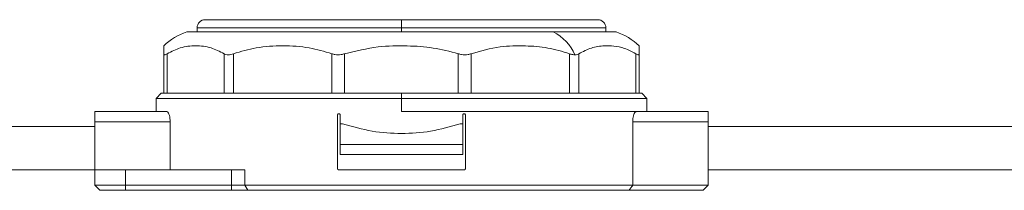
# Model space of a CAD drawing. Header units: millimetres. Extents: x -450 to 1924, y -64 to 425.
# Tile 19 of 41: x 476 to 573, y 158 to 175. Entities that reach past the tile are written whole.
import ezdxf

# ---------------------------------------------------------------- set-up
doc = ezdxf.new("R2010")
doc.units = ezdxf.units.MM

# ---------------------------------------------------------------- blocks, each defined once
blk = doc.blocks.new('Drawing View2')
at = {"color": 7, "linetype": 'Continuous', "lineweight": 18}
for p, q in [((-168.2, 21.575), (-149, 21.575)), ((-149, 21.575), (-129.8, 21.575)), ((-149, 21.575), (-149, 20.775)), ((-170, 20.375), (-134.151, 20.375)), ((-169, 20.775), (-169, 20.375)), ((-169, 20.775), (-149, 20.775)), ((-149, 20.375), (-149, 20.775)), ((-149, 20.775), (-129, 20.775)), ((-134.151, 20.375), (-128, 20.375)), ((-129, 20.375), (-129, 20.775)), ((-172.25, 14.375), (-172.25, 18.243)), ((-171.915, 14.375), (-171.915, 18.243)), ((-166.355, 14.375), (-166.355, 18.243)), ((-165.44, 14.375), (-165.44, 18.243)), ((-155.81, 14.375), (-155.81, 18.243)), ((-154.56, 14.375), (-154.56, 18.243)), ((-143.44, 14.375), (-143.44, 18.243)), ((-142.19, 14.375), (-142.19, 18.243)), ((-132.56, 14.375), (-132.56, 18.243)), ((-131.645, 14.375), (-131.645, 18.243)), ((-126.085, 14.375), (-126.085, 18.243)), ((-125.75, 14.375), (-125.75, 18.243)), ((-172.5, 14.375), (-173, 13.875)), ((-173, 13.875), (-173, 12.575)), ((-173, 13.875), (-149, 13.875)), ((-172.25, 14.375), (-172.5, 14.375)), ((-171.915, 14.375), (-172.25, 14.375)), ((-170.844, 14.375), (-171.915, 14.375)), ((-167.426, 14.375), (-170.844, 14.375)), ((-166.355, 14.375), (-167.426, 14.375)), ((-165.44, 14.375), (-166.355, 14.375)), ((-163.586, 14.375), (-165.44, 14.375)), ((-157.664, 14.375), (-163.586, 14.375)), ((-155.81, 14.375), (-157.664, 14.375)), ((-154.56, 14.375), (-155.81, 14.375)), ((-152.419, 14.375), (-154.56, 14.375)), ((-149, 14.375), (-152.419, 14.375)), ((-149, 14.375), (-149, 13.875)), ((-149, 14.375), (-145.581, 14.375)), ((-149, 12.575), (-149, 13.875)), ((-149, 13.875), (-125, 13.875)), ((-143.44, 14.375), (-145.581, 14.375)), ((-142.19, 14.375), (-143.44, 14.375)), ((-140.336, 14.375), (-142.19, 14.375)), ((-140.336, 14.375), (-134.414, 14.375)), ((-132.56, 14.375), (-134.414, 14.375)), ((-131.645, 14.375), (-132.56, 14.375)), ((-130.574, 14.375), (-131.645, 14.375)), ((-130.574, 14.375), (-127.156, 14.375)), ((-126.085, 14.375), (-127.156, 14.375)), ((-125.75, 14.375), (-126.085, 14.375)), ((-125.75, 14.375), (-125.5, 14.375)), ((-125, 13.875), (-125.5, 14.375)), ((-125, 12.575), (-125, 13.875)), ((-171.956, 12.575), (-179, 12.575)), ((-179, 11.575), (-179, 12.575)), ((-149, 12.575), (-126.044, 12.575)), ((-119, 12.575), (-126.044, 12.575)), ((-119, 11.575), (-119, 12.575)), ((-171.627, 11.575), (-179, 11.575)), ((-179, 6.875), (-179, 11.575)), ((-171.627, 6.875), (-171.627, 11.575)), ((-155.25, 7), (-155.25, 12.25)), ((-155, 12.25), (-155, 11.375)), ((-143, 12.25), (-143, 11.375)), ((-142.75, 7), (-142.75, 12.25)), ((-126.373, 5.375), (-126.373, 11.575)), ((-119, 11.575), (-126.373, 11.575)), ((-119, 5.375), (-119, 11.575)), ((-179, 11.125), (-319, 11.125)), ((-155, 9.375), (-155, 11.375)), ((-155, 11.375), (-154.754, 11.375)), ((-143.246, 11.375), (-143, 11.375)), ((-143, 11.375), (-143, 9.375)), ((-48.888, 11.125), (-119, 11.125)), ((-143, 9.375), (-155, 9.375)), ((-155, 8.375), (-155, 9.375)), ((-143, 8.375), (-143, 9.375)), ((-143, 8.375), (-155, 8.375)), ((-179, 6.875), (-319, 6.875)), ((-179, 5.375), (-179, 6.875)), ((-179, 6.875), (-176, 6.875)), ((-176, 5.375), (-176, 6.875)), ((-165.613, 6.875), (-176, 6.875)), ((-165.613, 5.375), (-165.613, 6.875)), ((-165.613, 6.875), (-164.335, 6.875)), ((-164.335, 5.375), (-164.335, 6.875)), ((-155.125, 6.875), (-142.875, 6.875)), ((-48.888, 6.875), (-119, 6.875)), ((-176, 5.375), (-179, 5.375)), ((-178.5, 4.875), (-179, 5.375)), ((-176, 4.875), (-178.5, 4.875)), ((-176, 4.875), (-176, 5.375)), ((-165.613, 5.375), (-176, 5.375)), ((-165.613, 4.875), (-176, 4.875)), ((-165.613, 4.875), (-165.613, 5.375)), ((-164.335, 5.375), (-165.613, 5.375)), ((-164.016, 4.875), (-165.613, 4.875)), ((-126.373, 5.375), (-164.335, 5.375)), ((-164.016, 4.875), (-164.335, 5.375)), ((-126.729, 4.875), (-164.016, 4.875)), ((-126.729, 4.875), (-119.5, 4.875)), ((-126.373, 5.375), (-119, 5.375)), ((-119.5, 4.875), (-119, 5.375))]:
    blk.add_line(p, q, dxfattribs=at)
for centre, radius, start, end in [((-168.2, 20.775), 0.8, 90, 180), ((-129.8, 20.775), 0.8, 0, 90), ((-168.269, 14.97), 5.675, 107.75767, 134.55969), ((-136.182, 16.352), 4.507, 23.26003, 63.20287), ((-129.731, 14.97), 5.675, 45.47661, 72.24233)]:
    blk.add_arc(centre, radius, start, end, dxfattribs=at)
for points, knots in [([(-172.25, 18.243), (-172.25, 18.465), (-172.25, 18.941), (-172.25, 18.989), (-172.25, 19.015)], [0, 0, 0, 0, 0.46597, 1, 1, 1, 1]), ([(-166.355, 18.243), (-166.779, 18.462), (-167.689, 18.931), (-169.134, 19.059), (-170.58, 18.932), (-171.491, 18.462), (-171.915, 18.243)], [0, 0, 0, 0, 0.2325957, 0.4998156, 0.7671541, 1, 1, 1, 1]), ([(-155.81, 18.243), (-156.543, 18.461), (-158.118, 18.931), (-160.62, 19.059), (-163.125, 18.932), (-164.704, 18.462), (-165.44, 18.243)], [0, 0, 0, 0, 0.23226, 0.499389, 0.766825, 1, 1, 1, 1]), ([(-143.44, 18.243), (-144.256, 18.456), (-145.892, 18.883), (-148.533, 19.046), (-151.457, 18.995), (-153.471, 18.507), (-154.56, 18.243)], [0, 0, 0, 0, 0.224094, 0.44961, 0.702572, 1, 1, 1, 1]), ([(-132.56, 18.243), (-133.265, 18.456), (-134.68, 18.882), (-136.964, 19.046), (-139.498, 18.996), (-141.245, 18.507), (-142.19, 18.243)], [0, 0, 0, 0, 0.2237408, 0.4487787, 0.7017752, 1, 1, 1, 1]), ([(-126.085, 18.243), (-126.447, 18.437), (-127.148, 18.812), (-128.184, 19.002), (-129.268, 19.032), (-130.424, 18.88), (-131.239, 18.455), (-131.645, 18.243)], [0, 0, 0, 0, 0.1990652, 0.3862146, 0.551993, 0.7770387, 1, 1, 1, 1]), ([(-125.75, 19.015), (-125.75, 19.015), (-125.75, 19.081), (-125.75, 18.907), (-125.75, 18.454), (-125.75, 18.243)], [0, 0, 0, 0, 0.0007682, 0.5351066, 1, 1, 1, 1]), ([(-172.25, 18.243), (-172.246, 18.211), (-172.238, 18.149), (-172.17, 18.123), (-172.065, 18.151), (-171.966, 18.212), (-171.915, 18.243)], [0, 0, 0, 0, 0.2582, 0.505931, 0.747203, 1, 1, 1, 1]), ([(-166.355, 18.243), (-166.296, 18.211), (-166.181, 18.149), (-165.959, 18.123), (-165.711, 18.151), (-165.532, 18.212), (-165.44, 18.243)], [0, 0, 0, 0, 0.2582132, 0.5056008, 0.7472154, 1, 1, 1, 1]), ([(-155.81, 18.243), (-155.714, 18.212), (-155.525, 18.15), (-155.21, 18.123), (-154.884, 18.15), (-154.67, 18.211), (-154.56, 18.243)], [0, 0, 0, 0, 0.254496, 0.498106, 0.743497, 1, 1, 1, 1]), ([(-143.44, 18.243), (-143.331, 18.212), (-143.118, 18.15), (-142.793, 18.123), (-142.477, 18.15), (-142.287, 18.211), (-142.19, 18.243)], [0, 0, 0, 0, 0.2544964, 0.4981059, 0.7434973, 1, 1, 1, 1]), ([(-132.56, 18.243), (-132.454, 18.207), (-132.272, 18.145), (-132.11, 18.136), (-132.042, 18.132)], [0, 0, 0, 0, 0.58, 1, 1, 1, 1]), ([(-132.042, 18.132), (-131.96, 18.138), (-131.809, 18.15), (-131.697, 18.214), (-131.645, 18.243)], [0, 0, 0, 0, 0.538734, 1, 1, 1, 1]), ([(-126.085, 18.243), (-126.034, 18.212), (-125.934, 18.15), (-125.829, 18.123), (-125.762, 18.15), (-125.754, 18.211), (-125.75, 18.243)], [0, 0, 0, 0, 0.254496, 0.498106, 0.743497, 1, 1, 1, 1]), ([(-171.956, 12.575), (-171.92, 12.563), (-171.848, 12.539), (-171.745, 12.352), (-171.668, 12.081), (-171.632, 11.802), (-171.628, 11.631), (-171.627, 11.575)], [0, 0, 0, 0, 0.228247, 0.456596, 0.681094, 0.894613, 1, 1, 1, 1]), ([(-126.373, 11.575), (-126.369, 11.683), (-126.362, 11.898), (-126.306, 12.187), (-126.226, 12.414), (-126.134, 12.552), (-126.071, 12.568), (-126.044, 12.575)], [0, 0, 0, 0, 0.200687, 0.401182, 0.606965, 0.823727, 1, 1, 1, 1]), ([(-155.25, 12.25), (-155.249, 12.264), (-155.246, 12.291), (-155.226, 12.328), (-155.195, 12.356), (-155.16, 12.372), (-155.136, 12.374), (-155.125, 12.375)], [0, 0, 0, 0, 0.20561, 0.411108, 0.619746, 0.835211, 1, 1, 1, 1]), ([(-155.125, 12.375), (-155.111, 12.374), (-155.082, 12.371), (-155.043, 12.348), (-155.015, 12.315), (-155.002, 12.28), (-155, 12.258), (-155, 12.25)], [0, 0, 0, 0, 0.223911, 0.44795, 0.668174, 0.881369, 1, 1, 1, 1]), ([(-143, 12.25), (-142.999, 12.264), (-142.996, 12.291), (-142.976, 12.328), (-142.945, 12.356), (-142.91, 12.372), (-142.886, 12.374), (-142.875, 12.375)], [0, 0, 0, 0, 0.206107, 0.412115, 0.620953, 0.836119, 1, 1, 1, 1]), ([(-142.875, 12.375), (-142.861, 12.374), (-142.832, 12.371), (-142.793, 12.348), (-142.765, 12.315), (-142.752, 12.28), (-142.75, 12.258), (-142.75, 12.25)], [0, 0, 0, 0, 0.224175, 0.448466, 0.669162, 0.882538, 1, 1, 1, 1]), ([(-154.754, 11.375), (-153.798, 11.106), (-151.936, 10.582), (-149, 10.374), (-146.064, 10.582), (-144.202, 11.106), (-143.246, 11.375)], [0, 0, 0, 0, 0.256875, 0.5, 0.743125, 1, 1, 1, 1]), ([(-155.125, 6.875), (-155.139, 6.876), (-155.168, 6.879), (-155.207, 6.902), (-155.235, 6.935), (-155.248, 6.97), (-155.25, 6.992), (-155.25, 7)], [0, 0, 0, 0, 0.2241751, 0.4484664, 0.6691617, 0.8825379, 1, 1, 1, 1]), ([(-142.75, 7), (-142.751, 6.986), (-142.754, 6.959), (-142.774, 6.922), (-142.805, 6.894), (-142.84, 6.878), (-142.864, 6.876), (-142.875, 6.875)], [0, 0, 0, 0, 0.20561, 0.411108, 0.619746, 0.835211, 1, 1, 1, 1]), ([(-126.729, 4.875), (-126.662, 4.968), (-126.543, 5.134), (-126.425, 5.301), (-126.373, 5.375)], [0, 0, 0, 0, 0.557758, 1, 1, 1, 1])]:
    blk.add_open_spline(points, degree=3, knots=knots, dxfattribs=at)

msp = doc.modelspace()

# ---------------------------------------------------------------- block references
at = {"color": 7, "linetype": 'Continuous', "lineweight": 18}
msp.add_blockref('Drawing View2', (662.709, 153.483), dxfattribs=at)

doc.saveas('drawing.dxf')
